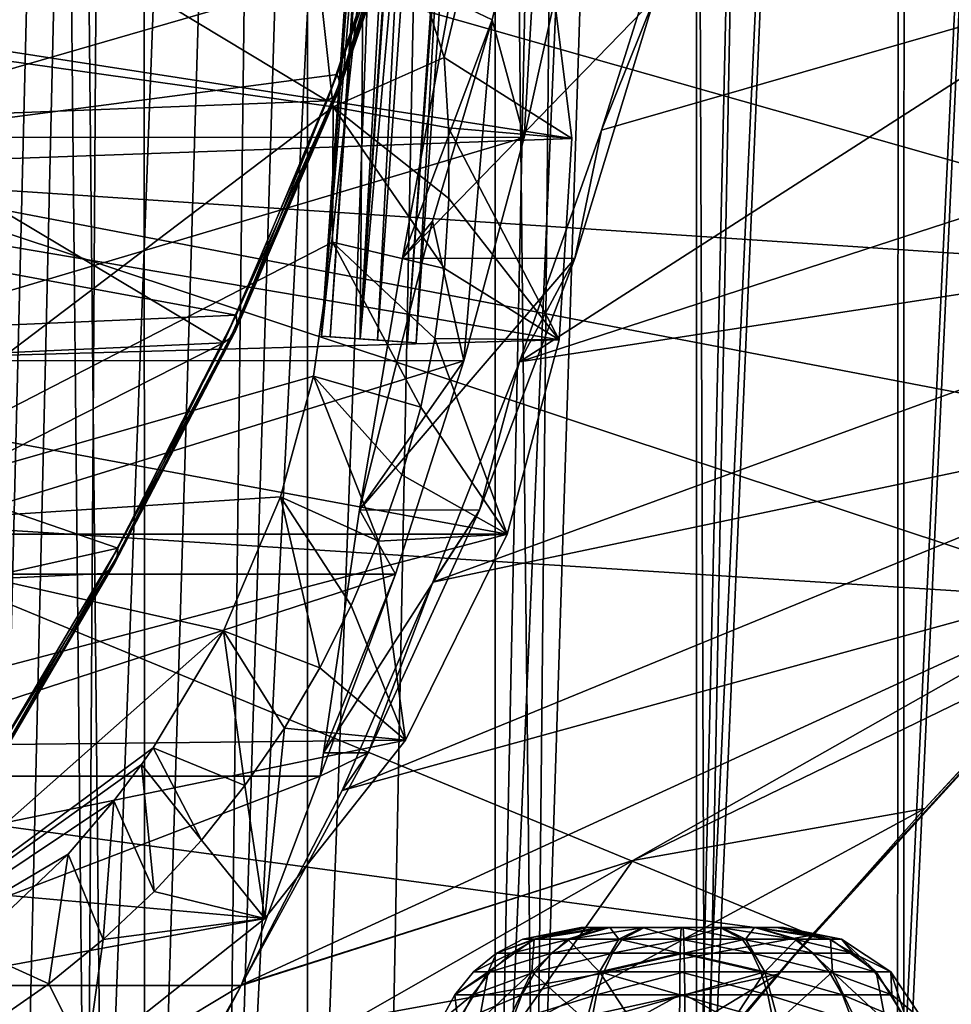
# Model space of a CAD drawing. Header units: metres. Extents: x 0 to 804, y -808 to 0.
# Tile 23 of 100: x 76 to 168, y -614 to -516. Entities that reach past the tile are written whole.
import ezdxf

# ---------------------------------------------------------------- set-up
doc = ezdxf.new("R2010")
doc.units = ezdxf.units.M

msp = doc.modelspace()

# ---------------------------------------------------------------- linework, layer by layer
at = {"layer": 'None'}
for points in [[(25.788338, -532.474854, 1606.41626), (125.884232, -447.147217, 1606.41626), (24.710924, -516.364075, 1606.41626)], [(121.486061, -472.458588, 1606.41626), (125.884232, -447.147217, 1606.41626), (25.788338, -532.474854, 1606.41626)], [(51.507248, -517.231934, 2035.084595), (100.008057, -465.213257, 2030.410889), (51.507244, -467.455536, 2038.852661)], [(106.629059, -524.997253, 2024.548584), (100.008057, -465.213257, 2030.410889), (51.507248, -517.231934, 2035.084595)], [(125.238052, -488.305969, 1988.701416), (100.008057, -465.213257, 2030.410889), (117.596588, -520.128296, 2004.704224)], [(100.008057, -465.213257, 2030.410889), (106.629059, -524.997253, 2024.548584), (117.596588, -520.128296, 2004.704224)], [(115.186028, -497.387543, 1606.41626), (121.486061, -472.458588, 1606.41626), (25.788338, -532.474854, 1606.41626)], [(125.238052, -488.305969, 1988.701416), (130.206207, -528.108276, 1983.314331), (30.924463, -512.762207, 1929.348755)], [(130.206207, -528.108276, 1983.314331), (125.238052, -488.305969, 1988.701416), (117.596588, -520.128296, 2004.704224)], [(40.952477, -494.253296, 664.009521), (220.700317, -524.21991, 664.00946), (230.309952, -504.927673, 664.00946)], [(220.700317, -524.21991, 664.00946), (40.952477, -494.253296, 664.009521), (209.648834, -542.204895, 664.00946)], [(40.952477, -494.253296, 664.009521), (58.50724, -532.190979, 664.009521), (209.648834, -542.204895, 664.00946)], [(122.343796, -516.420776, 240.622009), (127.360237, -495.725922, 233.281586), (118.190773, -514.385864, 264.226318)], [(122.343796, -516.420776, 240.622009), (125.511581, -528.016724, 211.255615), (127.360237, -495.725922, 233.281586)], [(125.511581, -528.016724, 211.255615), (130.584549, -505.080933, 203.133392), (127.360237, -495.725922, 233.281586)], [(25.788338, -532.474854, 1606.41626), (107.028839, -521.798706, 1606.41626), (115.186028, -497.387543, 1606.41626)], [(115.186028, -497.387543, 1606.41626), (107.028839, -521.798706, 1606.41626), (107.302994, -522.599854, 1590.908569)], [(115.186028, -497.387543, 1606.41626), (107.302994, -522.599854, 1590.908569), (115.669823, -498.054993, 1592.43811)], [(115.719284, -498.65567, 1578.446533), (115.669823, -498.054993, 1592.43811), (107.22332, -523.317139, 1575.383789)], [(115.669823, -498.054993, 1592.43811), (107.302994, -522.599854, 1590.908569), (107.22332, -523.317139, 1575.383789)], [(114.54528, -499.548035, 1550.5177), (106.03286, -524.41449, 1544.360474), (67.33989, -501.079376, 1510.937256)], [(114.54528, -499.548035, 1550.5177), (115.344254, -499.153412, 1564.46521), (106.03286, -524.41449, 1544.360474)], [(115.344254, -499.153412, 1564.46521), (106.799797, -523.922119, 1559.861206), (106.03286, -524.41449, 1544.360474)], [(115.344254, -499.153412, 1564.46521), (115.719284, -498.65567, 1578.446533), (106.799797, -523.922119, 1559.861206)], [(115.719284, -498.65567, 1578.446533), (107.22332, -523.317139, 1575.383789), (106.799797, -523.922119, 1559.861206)], [(67.33989, -501.079376, 1510.937256), (106.03286, -524.41449, 1544.360474), (58.799706, -526.221558, 1504.768188)], [(51.509338, -527.974304, 211.370941), (51.508129, -505.032776, 203.288223), (130.584549, -505.080933, 203.133392)], [(125.511581, -528.016724, 211.255615), (51.509338, -527.974304, 211.370941), (130.584549, -505.080933, 203.133392)], [(130.206207, -528.108276, 1983.314331), (32.394798, -531.624878, 1926.204834), (30.924463, -512.762207, 1929.348755)], [(183.094513, -512.893311, 464.406525), (224.047928, -517.977966, 628.134583), (125.039276, -550.17865, 317.980225)], [(125.039276, -550.17865, 317.980225), (133.131378, -527.310242, 300.678497), (183.094513, -512.893311, 464.406525)], [(133.131378, -527.310242, 300.678497), (136.888168, -515.445374, 292.486755), (183.094513, -512.893311, 464.406525)], [(130.499924, -539.955444, 259.036255), (113.483009, -539.945129, 259.039734), (138.329926, -514.338989, 264.244354)], [(113.483009, -539.945129, 259.039734), (118.190773, -514.385864, 264.226318), (138.329926, -514.338989, 264.244354)], [(113.483009, -539.945129, 259.039734), (122.343796, -516.420776, 240.622009), (118.190773, -514.385864, 264.226318)], [(130.499924, -539.955444, 259.036255), (138.329926, -514.338989, 264.244354), (133.131378, -527.310242, 300.678497)], [(138.329926, -514.338989, 264.244354), (136.888168, -515.445374, 292.486755), (133.131378, -527.310242, 300.678497)], [(116.442444, -536.294128, 249.426712), (122.343796, -516.420776, 240.622009), (113.483009, -539.945129, 259.039734)], [(116.442444, -536.294128, 249.426712), (119.53669, -550.069702, 221.008286), (122.343796, -516.420776, 240.622009)], [(119.53669, -550.069702, 221.008286), (125.511581, -528.016724, 211.255615), (122.343796, -516.420776, 240.622009)], [(51.507252, -566.755432, 2028.815063), (106.629059, -524.997253, 2024.548584), (51.507248, -517.231934, 2035.084595)], [(224.047928, -517.977966, 628.134583), (213.331421, -536.596313, 628.134583), (125.039276, -550.17865, 317.980225)], [(117.596588, -520.128296, 2004.704224), (106.629059, -524.997253, 2024.548584), (118.03511, -527.079285, 2003.659912)], [(130.206207, -528.108276, 1983.314331), (117.596588, -520.128296, 2004.704224), (118.03511, -527.079285, 2003.659912)], [(97.06543, -545.569824, 1606.41626), (107.028839, -521.798706, 1606.41626), (25.788338, -532.474854, 1606.41626)], [(107.028839, -521.798706, 1606.41626), (97.06543, -545.569824, 1606.41626), (97.148582, -546.415833, 1589.045166)], [(107.028839, -521.798706, 1606.41626), (97.148582, -546.415833, 1589.045166), (107.302994, -522.599854, 1590.908569)], [(107.22332, -523.317139, 1575.383789), (107.302994, -522.599854, 1590.908569), (96.959656, -547.160828, 1571.652954)], [(107.302994, -522.599854, 1590.908569), (97.148582, -546.415833, 1589.045166), (96.959656, -547.160828, 1571.652954)], [(106.03286, -524.41449, 1544.360474), (106.799797, -523.922119, 1559.861206), (95.792931, -548.285278, 1536.865723)], [(106.799797, -523.922119, 1559.861206), (96.507668, -547.784119, 1554.254761), (95.792931, -548.285278, 1536.865723)], [(106.799797, -523.922119, 1559.861206), (107.22332, -523.317139, 1575.383789), (96.507668, -547.784119, 1554.254761)], [(107.22332, -523.317139, 1575.383789), (96.959656, -547.160828, 1571.652954), (96.507668, -547.784119, 1554.254761)], [(106.03286, -524.41449, 1544.360474), (95.792931, -548.285278, 1536.865723), (58.799706, -526.221558, 1504.768188)], [(106.55864, -538.356506, 2023.012207), (106.629059, -524.997253, 2024.548584), (51.507252, -566.755432, 2028.815063)], [(106.629059, -524.997253, 2024.548584), (106.55864, -538.356506, 2023.012207), (117.622185, -540.967407, 2001.468018)], [(106.629059, -524.997253, 2024.548584), (118.070862, -534.032959, 2002.574707), (118.03511, -527.079285, 2003.659912)], [(118.070862, -534.032959, 2002.574707), (106.629059, -524.997253, 2024.548584), (117.622185, -540.967407, 2001.468018)], [(58.799706, -526.221558, 1504.768188), (95.792931, -548.285278, 1536.865723), (48.539696, -550.418457, 1497.272705)], [(118.03511, -527.079285, 2003.659912), (118.070862, -534.032959, 2002.574707), (128.958115, -547.993103, 1979.662231)], [(128.958115, -547.993103, 1979.662231), (130.206207, -528.108276, 1983.314331), (118.03511, -527.079285, 2003.659912)], [(130.499924, -539.955444, 259.036255), (133.131378, -527.310242, 300.678497), (125.039276, -550.17865, 317.980225)], [(130.206207, -528.108276, 1983.314331), (128.958115, -547.993103, 1979.662231), (32.394798, -531.624878, 1926.204834)], [(51.508865, -550.050964, 221.058624), (51.509338, -527.974304, 211.370941), (125.511581, -528.016724, 211.255615)], [(119.53669, -550.069702, 221.008286), (51.508865, -550.050964, 221.058624), (125.511581, -528.016724, 211.255615)], [(128.958115, -547.993103, 1979.662231), (34.282398, -550.633606, 1924.738159), (32.394798, -531.624878, 1926.204834)], [(27.300749, -548.561096, 1606.41626), (97.06543, -545.569824, 1606.41626), (25.788338, -532.474854, 1606.41626)], [(53.755638, -565.483093, 664.009766), (184.132217, -573.78418, 664.00946), (58.50724, -532.190979, 664.009521)], [(209.648834, -542.204895, 664.00946), (58.50724, -532.190979, 664.009521), (197.381683, -558.75415, 664.00946)], [(58.50724, -532.190979, 664.009521), (184.132217, -573.78418, 664.00946), (197.381683, -558.75415, 664.00946)], [(118.070862, -534.032959, 2002.574707), (117.622185, -540.967407, 2001.468018), (128.958115, -547.993103, 1979.662231)], [(119.53669, -550.069702, 221.008286), (116.442444, -536.294128, 249.426712), (109.238007, -564.780151, 252.864365)], [(109.238007, -564.780151, 252.864365), (116.442444, -536.294128, 249.426712), (113.483009, -539.945129, 259.039734)], [(125.039276, -550.17865, 317.980225), (213.331421, -536.596313, 628.134583), (116.467583, -571.914917, 336.470428)], [(213.331421, -536.596313, 628.134583), (200.993713, -554.182373, 628.134583), (116.467583, -571.914917, 336.470428)], [(104.700424, -551.586548, 2021.624756), (106.55864, -538.356506, 2023.012207), (51.507252, -566.755432, 2028.815063)], [(106.55864, -538.356506, 2023.012207), (104.700424, -551.586548, 2021.624756), (115.281876, -554.649292, 1999.217163)], [(117.622185, -540.967407, 2001.468018), (106.55864, -538.356506, 2023.012207), (116.692078, -547.850708, 2000.346069)], [(116.692078, -547.850708, 2000.346069), (106.55864, -538.356506, 2023.012207), (115.281876, -554.649292, 1999.217163)], [(109.238007, -564.780151, 252.864365), (113.483009, -539.945129, 259.039734), (130.499924, -539.955444, 259.036255)], [(121.084793, -564.810974, 252.855576), (109.238007, -564.780151, 252.864365), (130.499924, -539.955444, 259.036255)], [(121.084793, -564.810974, 252.855576), (130.499924, -539.955444, 259.036255), (125.039276, -550.17865, 317.980225)], [(128.958115, -547.993103, 1979.662231), (117.622185, -540.967407, 2001.468018), (116.692078, -547.850708, 2000.346069)], [(85.362923, -568.577454, 1606.41626), (97.06543, -545.569824, 1606.41626), (27.300749, -548.561096, 1606.41626)], [(97.06543, -545.569824, 1606.41626), (85.302338, -569.387146, 1586.88916), (97.148582, -546.415833, 1589.045166)], [(97.06543, -545.569824, 1606.41626), (85.362923, -568.577454, 1606.41626), (85.302338, -569.387146, 1586.88916)], [(96.507668, -547.784119, 1554.254761), (96.959656, -547.160828, 1571.652954), (84.620979, -570.639771, 1547.769165)], [(96.959656, -547.160828, 1571.652954), (85.052711, -570.079163, 1567.336548), (84.620979, -570.639771, 1547.769165)], [(96.959656, -547.160828, 1571.652954), (97.148582, -546.415833, 1589.045166), (85.052711, -570.079163, 1567.336548)], [(97.148582, -546.415833, 1589.045166), (85.302338, -569.387146, 1586.88916), (85.052711, -570.079163, 1567.336548)], [(128.958115, -547.993103, 1979.662231), (123.818626, -567.1698, 1975.521118), (34.282398, -550.633606, 1924.738159)], [(95.792931, -548.285278, 1536.865723), (96.507668, -547.784119, 1554.254761), (84.007355, -571.068604, 1528.197998)], [(96.507668, -547.784119, 1554.254761), (84.620979, -570.639771, 1547.769165), (84.007355, -571.068604, 1528.197998)], [(116.692078, -547.850708, 2000.346069), (115.281876, -554.649292, 1999.217163), (123.818626, -567.1698, 1975.521118)], [(128.958115, -547.993103, 1979.662231), (116.692078, -547.850708, 2000.346069), (123.818626, -567.1698, 1975.521118)], [(31.619961, -580.560791, 1606.41626), (85.362923, -568.577454, 1606.41626), (27.300749, -548.561096, 1606.41626)], [(95.792931, -548.285278, 1536.865723), (47.418861, -572.803589, 1497.489258), (48.539696, -550.418457, 1497.272705)], [(95.792931, -548.285278, 1536.865723), (84.007355, -571.068604, 1528.197998), (47.418861, -572.803589, 1497.489258)], [(51.507351, -571.117676, 232.319382), (51.508865, -550.050964, 221.058624), (119.53669, -550.069702, 221.008286)], [(112.777817, -571.118652, 232.308823), (51.507351, -571.117676, 232.319382), (119.53669, -550.069702, 221.008286)], [(112.777817, -571.118652, 232.308823), (119.53669, -550.069702, 221.008286), (109.238007, -564.780151, 252.864365)], [(123.818626, -567.1698, 1975.521118), (36.264404, -567.170105, 1924.971191), (34.282398, -550.633606, 1924.738159)], [(121.084793, -564.810974, 252.855576), (125.039276, -550.17865, 317.980225), (116.467583, -571.914917, 336.470428)], [(51.507252, -566.755432, 2028.815063), (101.430618, -563.49823, 2020.502075), (104.700424, -551.586548, 2021.624756)], [(104.700424, -551.586548, 2021.624756), (101.430618, -563.49823, 2020.502075), (111.125648, -567.867004, 1996.859375)], [(115.281876, -554.649292, 1999.217163), (104.700424, -551.586548, 2021.624756), (113.412857, -561.330627, 1998.072021)], [(104.700424, -551.586548, 2021.624756), (111.125648, -567.867004, 1996.859375), (113.412857, -561.330627, 1998.072021)], [(116.467583, -571.914917, 336.470428), (200.993713, -554.182373, 628.134583), (107.525017, -592.481323, 356.088593)], [(200.993713, -554.182373, 628.134583), (187.133133, -570.595032, 628.134583), (107.525017, -592.481323, 356.088593)], [(123.818626, -567.1698, 1975.521118), (115.281876, -554.649292, 1999.217163), (113.412857, -561.330627, 1998.072021)], [(113.412857, -561.330627, 1998.072021), (111.125648, -567.867004, 1996.859375), (123.818626, -567.1698, 1975.521118)], [(95.810989, -576.729065, 2019.431641), (101.430618, -563.49823, 2020.502075), (51.507252, -566.755432, 2028.815063)], [(101.430618, -563.49823, 2020.502075), (95.810989, -576.729065, 2019.431641), (105.321564, -580.391846, 1994.276489)], [(101.430618, -563.49823, 2020.502075), (108.427124, -574.22998, 1995.588623), (111.125648, -567.867004, 1996.859375)], [(108.427124, -574.22998, 1995.588623), (101.430618, -563.49823, 2020.502075), (105.321564, -580.391846, 1994.276489)], [(184.132217, -573.78418, 664.00946), (53.755638, -565.483093, 664.009766), (153.885971, -606.785217, 664.00946)], [(53.755638, -565.483093, 664.009766), (60.149559, -594.148743, 664.009888), (153.885971, -606.785217, 664.00946)], [(105.671844, -588.758789, 245.816315), (109.238007, -564.780151, 252.864365), (121.084793, -564.810974, 252.855576)], [(109.238007, -564.780151, 252.864365), (105.671844, -588.758789, 245.816315), (112.777817, -571.118652, 232.308823)], [(110.100418, -588.776672, 245.810654), (105.671844, -588.758789, 245.816315), (121.084793, -564.810974, 252.855576)], [(110.100418, -588.776672, 245.810654), (121.084793, -564.810974, 252.855576), (116.467583, -571.914917, 336.470428)], [(36.264404, -567.170105, 1924.971191), (123.818626, -567.1698, 1975.521118), (43.653149, -588.275452, 1929.172119)], [(43.653149, -588.275452, 1929.172119), (123.818626, -567.1698, 1975.521118), (113.776207, -587.525269, 1969.645752)], [(51.507259, -615.900452, 2020.060059), (95.810989, -576.729065, 2019.431641), (51.507252, -566.755432, 2028.815063)], [(111.125648, -567.867004, 1996.859375), (113.776207, -587.525269, 1969.645752), (123.818626, -567.1698, 1975.521118)], [(31.619961, -580.560791, 1606.41626), (72.183014, -590.818359, 1606.41626), (85.362923, -568.577454, 1606.41626)], [(85.362923, -568.577454, 1606.41626), (72.183014, -590.818359, 1606.41626), (85.302338, -569.387146, 1586.88916)], [(111.125648, -567.867004, 1996.859375), (108.427124, -574.22998, 1995.588623), (113.776207, -587.525269, 1969.645752)], [(85.052711, -570.079163, 1567.336548), (85.302338, -569.387146, 1586.88916), (71.99707, -592.222717, 1562.543091)], [(85.302338, -569.387146, 1586.88916), (72.183014, -590.818359, 1606.41626), (71.99707, -592.222717, 1562.543091)], [(84.620979, -570.639771, 1547.769165), (85.052711, -570.079163, 1567.336548), (71.750961, -592.716919, 1540.567505)], [(85.052711, -570.079163, 1567.336548), (71.99707, -592.222717, 1562.543091), (71.750961, -592.716919, 1540.567505)], [(84.007355, -571.068604, 1528.197998), (71.404091, -593.069641, 1518.575195), (47.418861, -572.803589, 1497.489258)], [(51.506577, -591.069336, 245.079956), (51.507351, -571.117676, 232.319382), (112.777817, -571.118652, 232.308823)], [(105.359879, -591.069275, 245.07991), (51.506577, -591.069336, 245.079956), (112.777817, -571.118652, 232.308823)], [(84.007355, -571.068604, 1528.197998), (84.620979, -570.639771, 1547.769165), (71.404091, -593.069641, 1518.575195)], [(84.620979, -570.639771, 1547.769165), (71.750961, -592.716919, 1540.567505), (71.404091, -593.069641, 1518.575195)], [(107.525017, -592.481323, 356.088593), (187.133133, -570.595032, 628.134583), (97.595505, -611.680237, 376.592346)], [(187.133133, -570.595032, 628.134583), (136.221786, -599.388184, 507.526215), (97.595505, -611.680237, 376.592346)], [(105.671844, -588.758789, 245.816315), (105.359879, -591.069275, 245.07991), (112.777817, -571.118652, 232.308823)], [(187.133133, -570.595032, 628.134583), (179.920029, -578.204956, 628.134583), (136.221786, -599.388184, 507.526215)], [(110.100418, -588.776672, 245.810654), (116.467583, -571.914917, 336.470428), (107.525017, -592.481323, 356.088593)], [(108.427124, -574.22998, 1995.588623), (105.321564, -580.391846, 1994.276489), (113.776207, -587.525269, 1969.645752)], [(153.885971, -606.785217, 662.00946), (150.545959, -610.616943, 628.134583), (184.132217, -573.78418, 662.00946)], [(150.545959, -610.616943, 628.134583), (165.055908, -594.250488, 628.134583), (184.132217, -573.78418, 662.00946)], [(153.885971, -606.785217, 662.00946), (184.132217, -573.78418, 662.00946), (153.885971, -606.785217, 664.00946)], [(184.132217, -573.78418, 662.00946), (184.132217, -573.78418, 664.00946), (153.885971, -606.785217, 664.00946)], [(184.132217, -573.78418, 662.00946), (165.055908, -594.250488, 628.134583), (179.920029, -578.204956, 628.134583)], [(51.507259, -615.900452, 2020.060059), (88.864853, -588.290222, 2018.705933), (95.810989, -576.729065, 2019.431641)], [(95.810989, -576.729065, 2019.431641), (88.864853, -588.290222, 2018.705933), (97.911751, -592.000427, 1991.605103)], [(105.321564, -580.391846, 1994.276489), (95.810989, -576.729065, 2019.431641), (101.814232, -586.324707, 1992.94165)], [(101.814232, -586.324707, 1992.94165), (95.810989, -576.729065, 2019.431641), (97.911751, -592.000427, 1991.605103)], [(179.920029, -578.204956, 628.134583), (165.055908, -594.250488, 628.134583), (136.221786, -599.388184, 507.526215)], [(113.776207, -587.525269, 1969.645752), (105.321564, -580.391846, 1994.276489), (101.814232, -586.324707, 1992.94165)], [(101.814232, -586.324707, 1992.94165), (97.911751, -592.000427, 1991.605103), (99.897362, -605.121521, 1962.589233)], [(113.776207, -587.525269, 1969.645752), (101.814232, -586.324707, 1992.94165), (99.897362, -605.121521, 1962.589233)], [(43.653149, -588.275452, 1929.172119), (113.776207, -587.525269, 1969.645752), (50.04557, -600.650269, 1933.35791)], [(113.776207, -587.525269, 1969.645752), (99.897362, -605.121521, 1962.589233), (50.04557, -600.650269, 1933.35791)], [(87.705849, -589.918945, 2018.624512), (88.864853, -588.290222, 2018.705933), (51.507259, -615.900452, 2020.060059)], [(88.864853, -588.290222, 2018.705933), (87.705849, -589.918945, 2018.624512), (93.622681, -597.390564, 1990.290039)], [(97.911751, -592.000427, 1991.605103), (88.864853, -588.290222, 2018.705933), (93.622681, -597.390564, 1990.290039)], [(97.562355, -611.736084, 238.044067), (105.359879, -591.069275, 245.07991), (110.100418, -588.776672, 245.810654)], [(97.562355, -611.736084, 238.044067), (110.100418, -588.776672, 245.810654), (107.525017, -592.481323, 356.088593)], [(105.359879, -591.069275, 245.07991), (105.671844, -588.758789, 245.816315), (110.100418, -588.776672, 245.810654)], [(84.974548, -593.504456, 2018.467041), (87.705849, -589.918945, 2018.624512), (51.507259, -615.900452, 2020.060059)], [(87.705849, -589.918945, 2018.624512), (84.974548, -593.504456, 2018.467041), (88.955307, -602.468689, 1989.020142)], [(93.622681, -597.390564, 1990.290039), (87.705849, -589.918945, 2018.624512), (88.955307, -602.468689, 1989.020142)], [(51.506577, -591.069336, 245.079956), (105.359879, -591.069275, 245.07991), (51.506599, -611.736084, 238.044067)], [(105.359879, -591.069275, 245.07991), (97.562355, -611.736084, 238.044067), (51.506599, -611.736084, 238.044067)], [(99.897362, -605.121521, 1962.589233), (97.911751, -592.000427, 1991.605103), (93.622681, -597.390564, 1990.290039)], [(97.562355, -611.736084, 238.044067), (107.525017, -592.481323, 356.088593), (97.595505, -611.680237, 376.592346)], [(51.507259, -615.900452, 2020.060059), (80.463745, -598.771606, 2018.296143), (84.974548, -593.504456, 2018.467041)], [(84.974548, -593.504456, 2018.467041), (80.463745, -598.771606, 2018.296143), (83.923882, -607.204895, 1987.820679)], [(88.955307, -602.468689, 1989.020142), (84.974548, -593.504456, 2018.467041), (83.923882, -607.204895, 1987.820679)], [(153.885971, -606.785217, 664.00946), (60.149559, -594.148743, 664.009888), (68.206169, -622.391846, 664.009766)], [(136.221786, -599.388184, 507.526215), (165.055908, -594.250488, 628.134583), (124.25956, -616.376648, 518.881958)], [(165.055908, -594.250488, 628.134583), (150.545959, -610.616943, 628.134583), (124.25956, -616.376648, 518.881958)], [(99.897362, -605.121521, 1962.589233), (93.622681, -597.390564, 1990.290039), (88.955307, -602.468689, 1989.020142)], [(70.728523, -608.036011, 2018.210938), (80.463745, -598.771606, 2018.296143), (51.507259, -615.900452, 2020.060059)], [(80.463745, -598.771606, 2018.296143), (70.728523, -608.036011, 2018.210938), (78.546272, -611.568665, 1986.717407)], [(83.923882, -607.204895, 1987.820679), (80.463745, -598.771606, 2018.296143), (78.546272, -611.568665, 1986.717407)], [(136.221786, -599.388184, 507.526215), (89.626328, -625.987976, 393.497437), (97.5625, -611.736206, 376.655518)], [(124.25956, -616.376648, 518.881958), (89.626328, -625.987976, 393.497437), (136.221786, -599.388184, 507.526215)], [(97.595505, -611.680237, 376.592346), (136.221786, -599.388184, 507.526215), (97.5625, -611.736206, 376.655518)], [(50.04557, -600.650269, 1933.35791), (99.897362, -605.121521, 1962.589233), (55.676441, -613.211548, 1938.234985)], [(83.923882, -607.204895, 1987.820679), (99.897362, -605.121521, 1962.589233), (88.955307, -602.468689, 1989.020142)], [(99.897362, -605.121521, 1962.589233), (82.285385, -619.070251, 1955.540771), (55.676441, -613.211548, 1938.234985)], [(82.285385, -619.070251, 1955.540771), (99.897362, -605.121521, 1962.589233), (83.923882, -607.204895, 1987.820679)], [(68.206169, -622.391846, 664.009766), (125.118866, -641.141968, 664.00946), (153.885971, -606.785217, 664.00946)], [(78.546272, -611.568665, 1986.717407), (82.285385, -619.070251, 1955.540771), (83.923882, -607.204895, 1987.820679)], [(125.118866, -641.141968, 662.00946), (153.885971, -606.785217, 662.00946), (125.118866, -641.141968, 664.00946)], [(153.885971, -606.785217, 662.00946), (153.885971, -606.785217, 664.00946), (125.118866, -641.141968, 664.00946)], [(153.885971, -606.785217, 662.00946), (125.118866, -641.141968, 662.00946), (150.545959, -610.616943, 628.134583)], [(78.546272, -611.568665, 1986.717407), (70.728523, -608.036011, 2018.210938), (72.847931, -615.532227, 1985.735352)], [(124.25956, -616.376648, 518.881958), (150.545959, -610.616943, 628.134583), (113.400154, -632.995972, 530.953369)], [(150.545959, -610.616943, 628.134583), (136.397461, -627.296936, 628.134583), (113.400154, -632.995972, 530.953369)], [(125.118866, -641.141968, 662.00946), (136.397461, -627.296936, 628.134583), (150.545959, -610.616943, 628.134583)], [(82.917885, -639.717224, 229.182846), (51.506599, -639.367065, 229.276062), (97.562355, -611.736084, 238.044067)], [(51.506599, -639.367065, 229.276062), (51.506599, -611.736084, 238.044067), (97.562355, -611.736084, 238.044067)], [(82.285385, -619.070251, 1955.540771), (78.546272, -611.568665, 1986.717407), (72.847931, -615.532227, 1985.735352)], [(97.562355, -611.736084, 238.044067), (97.5625, -611.736206, 376.655518), (82.917885, -639.717224, 229.182846)], [(97.5625, -611.736206, 376.655518), (89.626328, -625.987976, 393.497437), (82.917885, -639.717224, 229.182846)], [(97.5625, -611.736206, 376.655518), (97.562355, -611.736084, 238.044067), (97.595505, -611.680237, 376.592346)], [(55.676441, -613.211548, 1938.234985), (82.285385, -619.070251, 1955.540771), (56.43372, -615.059814, 1939.141113)]]:
    msp.add_3dface(points, dxfattribs=at)
at = {"layer": 'None012311'}
for points in [[(78.546486, -118.575203, 117.953323), (52.504356, -59.607479, 163.059708), (52.504345, -744.686096, 163.059708)], [(50.772308, -61.568432, 160.059708), (76.834984, -120.582596, 114.917824), (50.772308, -742.989197, 160.059708)], [(84.22982, -682.522278, 108.109589), (78.546486, -118.575203, 117.953323), (52.504345, -744.686096, 163.059708)], [(78.546486, -118.575203, 117.953323), (402.01651, -605.043579, 109.461983), (725.485901, -118.575211, 117.953323)], [(84.22982, -682.522278, 108.109589), (355.943726, -624.124634, 109.128922), (78.546486, -118.575203, 117.953323)], [(355.943726, -624.124634, 109.128922), (367.6427, -614.846802, 109.290871), (78.546486, -118.575203, 117.953323)], [(78.546486, -118.575203, 117.953323), (367.6427, -614.846802, 109.290871), (378.033203, -609.617432, 109.382149)], [(378.033203, -609.617432, 109.382149), (390.160004, -606.131226, 109.443001), (78.546486, -118.575203, 117.953323)], [(390.160004, -606.131226, 109.443001), (402.01651, -605.043579, 109.461983), (78.546486, -118.575203, 117.953323)], [(76.834984, -120.582596, 114.917824), (82.481255, -680.857727, 105.138191), (50.772308, -742.989197, 160.059708)], [(377.245544, -607.575745, 106.417328), (366.514679, -612.976318, 106.323059), (76.834984, -120.582596, 114.917824)], [(366.514679, -612.976318, 106.323059), (354.430603, -622.559387, 106.155792), (76.834984, -120.582596, 114.917824)], [(76.834984, -120.582596, 114.917824), (354.430603, -622.559387, 106.155792), (82.481255, -680.857727, 105.138191)], [(76.834984, -120.582596, 114.917824), (727.197449, -120.582596, 114.917824), (402.01651, -602.851624, 106.499786)], [(402.01651, -602.851624, 106.499786), (389.77063, -603.975037, 106.480179), (76.834984, -120.582596, 114.917824)], [(389.77063, -603.975037, 106.480179), (377.245544, -607.575745, 106.417328), (76.834984, -120.582596, 114.917824)]]:
    msp.add_3dface(points, dxfattribs=at)
at = {"layer": 'None012312'}
for points in [[(85.651848, -133.437515, 2129.406738), (72.002686, -108.50338, 2112.785645), (71.482285, -713.465515, 2112.023682)], [(87.85331, -135.757248, 2127.466553), (74.516472, -710.105225, 2111.226807), (74.513, -111.387764, 2111.221924)], [(85.651848, -133.437515, 2129.406738), (71.482285, -713.465515, 2112.023682), (82.025421, -698.932068, 2125.520996)], [(102.280708, -155.085602, 2143.837158), (85.651848, -133.437515, 2129.406738), (82.025421, -698.932068, 2125.520996)], [(88.046135, -691.900879, 2127.664307), (74.516472, -710.105225, 2111.226807), (87.85331, -135.757248, 2127.466553)], [(104.10688, -156.916733, 2141.571289), (88.046135, -691.900879, 2127.664307), (87.85331, -135.757248, 2127.466553)], [(102.280708, -155.085602, 2143.837158), (82.025421, -698.932068, 2125.520996), (95.76886, -682.554504, 2138.76123)], [(111.536957, -164.363174, 2150.021729), (102.280708, -155.085602, 2143.837158), (95.76886, -682.554504, 2138.76123)], [(104.085083, -673.795959, 2141.555664), (88.046135, -691.900879, 2127.664307), (104.10688, -156.916733, 2141.571289)], [(122.621124, -173.857254, 2152.86377), (104.085083, -673.795959, 2141.555664), (104.10688, -156.916733, 2141.571289)], [(111.536957, -164.363174, 2150.021729), (95.76886, -682.554504, 2138.76123), (121.220215, -172.415527, 2155.389404)], [(95.76886, -682.554504, 2138.76123), (111.601715, -666.464539, 2150.061035), (121.220215, -172.415527, 2155.389404)], [(121.220215, -172.415527, 2155.389404), (111.601715, -666.464539, 2150.061035), (126.5467, -653.800476, 2157.919189)], [(126.5467, -653.800476, 2157.919189), (131.319733, -179.260727, 2159.952393), (121.220215, -172.415527, 2155.389404)], [(122.620811, -656.609924, 2152.86377), (104.085083, -673.795959, 2141.555664), (122.621124, -173.857254, 2152.86377)], [(132.491928, -180.547226, 2157.323242), (122.620811, -656.609924, 2152.86377), (122.621124, -173.857254, 2152.86377)], [(141.615219, -184.790222, 2163.638184), (131.319733, -179.260727, 2159.952393), (126.5467, -653.800476, 2157.919189)], [(122.620811, -656.609924, 2152.86377), (132.491928, -180.547226, 2157.323242), (142.55423, -185.951401, 2160.925781)], [(143.372208, -642.614685, 2164.176758), (141.615219, -184.790222, 2163.638184), (126.5467, -653.800476, 2157.919189)], [(152.120087, -189.059952, 2166.484375), (141.615219, -184.790222, 2163.638184), (143.372208, -642.614685, 2164.176758)], [(142.532806, -642.578247, 2160.918945), (122.620811, -656.609924, 2152.86377), (142.55423, -185.951401, 2160.925781)], [(142.532806, -642.578247, 2160.918945), (142.55423, -185.951401, 2160.925781), (152.82312, -190.125153, 2163.708008)], [(162.59082, -192.029877, 2168.464111), (152.120087, -189.059952, 2166.484375), (143.372208, -642.614685, 2164.176758)], [(163.058655, -193.028183, 2165.643066), (142.532806, -642.578247, 2160.918945), (152.82312, -190.125153, 2163.708008)], [(162.59082, -192.029877, 2168.464111), (143.372208, -642.614685, 2164.176758), (162.383331, -634.318787, 2168.432861)], [(183.243256, -194.333832, 2170), (162.59082, -192.029877, 2168.464111), (162.383331, -634.318787, 2168.432861)], [(162.996735, -633.470398, 2165.633789), (142.532806, -642.578247, 2160.918945), (163.058655, -193.028183, 2165.643066)], [(183.243256, -195.279739, 2167.144043), (162.996735, -633.470398, 2165.633789), (163.058655, -193.028183, 2165.643066)], [(183.243256, -194.333832, 2170), (162.383331, -634.318787, 2168.432861), (172.663162, -631.933899, 2169.598633)], [(172.976517, -631.183716, 2166.757324), (162.996735, -633.470398, 2165.633789), (183.243256, -195.279739, 2167.144043)]]:
    msp.add_3dface(points, dxfattribs=at)
at = {"layer": 'None012318'}
for points in [[(105.473549, -547.63501, 1630.29541), (123.399063, -291.260956, 1630.29541), (108.483727, -507.747864, 1629.78064)], [(123.399063, -291.260956, 1630.29541), (105.473549, -547.63501, 1630.29541), (106.339676, -547.695618, 1635.219482)], [(124.26519, -291.321503, 1635.219482), (123.399063, -291.260956, 1630.29541), (106.339676, -547.695618, 1635.219482)], [(124.26519, -291.321503, 1635.219482), (106.339676, -547.695618, 1635.219482), (111.026695, -548.023315, 1636.929565)], [(109.294441, -547.902222, 1627.081421), (127.219955, -291.528107, 1627.081421), (131.906982, -291.855804, 1628.791626)], [(109.294441, -547.902222, 1627.081421), (123.886032, -331.392639, 1627.209473), (127.219955, -291.528107, 1627.081421)], [(128.952209, -291.649231, 1636.929565), (124.26519, -291.321503, 1635.219482), (111.026695, -548.023315, 1636.929565)], [(113.981468, -548.229919, 1628.791626), (109.294441, -547.902222, 1627.081421), (131.906982, -291.855804, 1628.791626)], [(128.952209, -291.649231, 1636.929565), (111.026695, -548.023315, 1636.929565), (114.847595, -548.290466, 1633.715576)], [(113.981468, -548.229919, 1628.791626), (131.906982, -291.855804, 1628.791626), (132.773102, -291.916382, 1633.715576)], [(114.847595, -548.290466, 1633.715576), (113.981468, -548.229919, 1628.791626), (132.773102, -291.916382, 1633.715576)], [(132.773102, -291.916382, 1633.715576), (128.952209, -291.649231, 1636.929565), (114.847595, -548.290466, 1633.715576)], [(109.294441, -547.902222, 1627.081421), (111.540443, -507.961578, 1627.209473), (123.886032, -331.392639, 1627.209473)], [(108.483727, -507.747864, 1629.78064), (108.695786, -509.179932, 1629.241089), (105.473549, -547.63501, 1630.29541)], [(109.604935, -509.831116, 1628.175293), (111.540443, -507.961578, 1627.209473), (109.294441, -547.902222, 1627.081421)], [(108.695786, -509.179932, 1629.241089), (109.604935, -509.831116, 1628.175293), (105.473549, -547.63501, 1630.29541)], [(105.473549, -547.63501, 1630.29541), (109.604935, -509.831116, 1628.175293), (109.294441, -547.902222, 1627.081421)], [(106.339676, -547.695618, 1635.219482), (105.473549, -547.63501, 1630.29541), (114.847595, -548.290466, 1633.715576)], [(114.847595, -548.290466, 1633.715576), (105.473549, -547.63501, 1630.29541), (113.981468, -548.229919, 1628.791626)], [(105.473549, -547.63501, 1630.29541), (109.294441, -547.902222, 1627.081421), (113.981468, -548.229919, 1628.791626)], [(111.026695, -548.023315, 1636.929565), (106.339676, -547.695618, 1635.219482), (114.847595, -548.290466, 1633.715576)]]:
    msp.add_3dface(points, dxfattribs=at)
at = {"layer": 'None012324'}
for points in [[(131.108566, -606.007385, 1842.479126), (125.368996, -607.149109, 1842.542969), (131.753922, -606.007385, 1845.903809)], [(125.368996, -607.149109, 1842.542969), (126.610596, -607.149231, 1848.498047), (131.753922, -606.007385, 1845.903809)], [(125.368996, -607.149109, 1842.542969), (131.108566, -606.007385, 1842.479126), (126.477905, -607.149231, 1836.561646)], [(131.108566, -606.007385, 1842.479126), (133.765076, -606.007385, 1835.57959), (126.477905, -607.149231, 1836.561646)], [(126.477905, -607.149231, 1836.561646), (133.765076, -606.007385, 1835.57959), (129.771225, -607.149231, 1831.44751)], [(131.753922, -606.007385, 1845.903809), (126.610596, -607.149231, 1848.498047), (132.897934, -606.007385, 1848.077271)], [(126.610596, -607.149231, 1848.498047), (130.016785, -607.149231, 1853.53772), (132.897934, -606.007385, 1848.077271)], [(133.765076, -606.007385, 1835.57959), (133.95871, -606.007385, 1835.375977), (129.771225, -607.149231, 1831.44751)], [(129.771225, -607.149231, 1831.44751), (133.95871, -606.007385, 1835.375977), (134.865479, -607.149231, 1827.953369)], [(132.897934, -606.007385, 1848.077271), (130.016785, -607.149231, 1853.53772), (133.917801, -606.007385, 1849.317871)], [(130.016785, -607.149231, 1853.53772), (137.383942, -606.007385, 1851.648682), (133.917801, -606.007385, 1849.317871)], [(135.187454, -607.149231, 1856.917725), (137.383942, -606.007385, 1851.648682), (130.016785, -607.149231, 1853.53772)], [(131.753922, -606.007385, 1845.903809), (148.450821, -606.007385, 1849.156372), (131.108566, -606.007385, 1842.479126)], [(148.450821, -606.007385, 1849.156372), (151.10733, -606.007385, 1842.256836), (131.108566, -606.007385, 1842.479126)], [(131.108566, -606.007385, 1842.479126), (151.10733, -606.007385, 1842.256836), (150.461975, -606.007385, 1838.832153)], [(131.108566, -606.007385, 1842.479126), (150.461975, -606.007385, 1838.832153), (133.765076, -606.007385, 1835.57959)], [(131.753922, -606.007385, 1845.903809), (132.897934, -606.007385, 1848.077271), (148.450821, -606.007385, 1849.156372)], [(132.897934, -606.007385, 1848.077271), (133.917801, -606.007385, 1849.317871), (148.450821, -606.007385, 1849.156372)], [(150.461975, -606.007385, 1838.832153), (148.298096, -606.007385, 1835.417969), (133.765076, -606.007385, 1835.57959)], [(133.765076, -606.007385, 1835.57959), (148.298096, -606.007385, 1835.417969), (133.95871, -606.007385, 1835.375977)], [(148.450821, -606.007385, 1849.156372), (133.917801, -606.007385, 1849.317871), (148.257187, -606.007385, 1849.359985)], [(133.917801, -606.007385, 1849.317871), (145.037338, -606.007385, 1851.563599), (148.257187, -606.007385, 1849.359985)], [(133.917801, -606.007385, 1849.317871), (137.383942, -606.007385, 1851.648682), (145.037338, -606.007385, 1851.563599)], [(133.95871, -606.007385, 1835.375977), (137.178558, -606.007385, 1833.172363), (134.865479, -607.149231, 1827.953369)], [(148.298096, -606.007385, 1835.417969), (137.178558, -606.007385, 1833.172363), (133.95871, -606.007385, 1835.375977)], [(134.865479, -607.149231, 1827.953369), (137.178558, -606.007385, 1833.172363), (140.932983, -607.149231, 1826.628662)], [(141.282913, -607.149231, 1858.1073), (141.219101, -606.007385, 1852.36731), (135.187454, -607.149231, 1856.917725)], [(141.219101, -606.007385, 1852.36731), (137.383942, -606.007385, 1851.648682), (135.187454, -607.149231, 1856.917725)], [(137.178558, -606.007385, 1833.172363), (140.996796, -606.007385, 1832.36853), (140.932983, -607.149231, 1826.628662)], [(148.298096, -606.007385, 1835.417969), (144.831955, -606.007385, 1833.08728), (137.178558, -606.007385, 1833.172363)], [(144.831955, -606.007385, 1833.08728), (140.996796, -606.007385, 1832.36853), (137.178558, -606.007385, 1833.172363)], [(137.383942, -606.007385, 1851.648682), (141.219101, -606.007385, 1852.36731), (145.037338, -606.007385, 1851.563599)], [(140.932983, -607.149231, 1826.628662), (140.996796, -606.007385, 1832.36853), (147.028442, -607.149231, 1827.818237)], [(140.996796, -606.007385, 1832.36853), (144.831955, -606.007385, 1833.08728), (147.028442, -607.149231, 1827.818237)], [(145.037338, -606.007385, 1851.563599), (141.219101, -606.007385, 1852.36731), (141.282913, -607.149231, 1858.1073)], [(147.350418, -607.149231, 1856.782593), (145.037338, -606.007385, 1851.563599), (141.282913, -607.149231, 1858.1073)], [(147.028442, -607.149231, 1827.818237), (144.831955, -606.007385, 1833.08728), (152.199112, -607.149231, 1831.198242)], [(144.831955, -606.007385, 1833.08728), (148.298096, -606.007385, 1835.417969), (152.199112, -607.149231, 1831.198242)], [(148.257187, -606.007385, 1849.359985), (145.037338, -606.007385, 1851.563599), (147.350418, -607.149231, 1856.782593)], [(152.444672, -607.149231, 1853.28833), (148.257187, -606.007385, 1849.359985), (147.350418, -607.149231, 1856.782593)], [(148.450821, -606.007385, 1849.156372), (148.257187, -606.007385, 1849.359985), (152.444672, -607.149231, 1853.28833)], [(152.199112, -607.149231, 1831.198242), (148.298096, -606.007385, 1835.417969), (155.605301, -607.149231, 1836.237915)], [(148.298096, -606.007385, 1835.417969), (150.461975, -606.007385, 1838.832153), (155.605301, -607.149231, 1836.237915)], [(151.10733, -606.007385, 1842.256836), (148.450821, -606.007385, 1849.156372), (155.737991, -607.149231, 1848.174194)], [(155.737991, -607.149231, 1848.174194), (148.450821, -606.007385, 1849.156372), (152.444672, -607.149231, 1853.28833)], [(155.605301, -607.149231, 1836.237915), (150.461975, -606.007385, 1838.832153), (156.846893, -607.149109, 1842.192993)], [(150.461975, -606.007385, 1838.832153), (151.10733, -606.007385, 1842.256836), (156.846893, -607.149109, 1842.192993)], [(156.846893, -607.149109, 1842.192993), (151.10733, -606.007385, 1842.256836), (155.737991, -607.149231, 1848.174194)], [(121.954796, -610.400818, 1834.766602), (122.7743, -608.536194, 1842.571777), (126.477905, -607.149231, 1836.561646)], [(126.266296, -610.400818, 1828.071289), (121.954796, -610.400818, 1834.766602), (126.477905, -607.149231, 1836.561646)], [(125.368996, -607.149109, 1842.542969), (122.7743, -608.536194, 1842.571777), (126.610596, -607.149231, 1848.498047)], [(122.7743, -608.536194, 1842.571777), (125.368996, -607.149109, 1842.542969), (126.477905, -607.149231, 1836.561646)], [(122.7743, -608.536194, 1842.571777), (124.221123, -608.53656, 1849.508423), (126.610596, -607.149231, 1848.498047)], [(126.610596, -607.149231, 1848.498047), (124.221123, -608.53656, 1849.508423), (130.016785, -607.149231, 1853.53772)], [(124.221123, -608.53656, 1849.508423), (128.188721, -608.53656, 1855.378784), (130.016785, -607.149231, 1853.53772)], [(126.266296, -610.400818, 1828.071289), (129.771225, -607.149231, 1831.44751), (132.935516, -610.400818, 1823.496948)], [(129.771225, -607.149231, 1831.44751), (126.266296, -610.400818, 1828.071289), (126.477905, -607.149231, 1836.561646)], [(130.016785, -607.149231, 1853.53772), (128.188721, -608.53656, 1855.378784), (135.187454, -607.149231, 1856.917725)], [(128.188721, -608.53656, 1855.378784), (134.211624, -608.53656, 1859.315918), (135.187454, -607.149231, 1856.917725)], [(132.935516, -610.400818, 1823.496948), (129.771225, -607.149231, 1831.44751), (134.865479, -607.149231, 1827.953369)], [(132.935516, -610.400818, 1823.496948), (134.865479, -607.149231, 1827.953369), (140.904144, -608.53656, 1824.034546)], [(135.187454, -607.149231, 1856.917725), (134.211624, -608.53656, 1859.315918), (141.282913, -607.149231, 1858.1073)], [(134.211624, -608.53656, 1859.315918), (141.311752, -608.53656, 1860.701416), (141.282913, -607.149231, 1858.1073)], [(140.904144, -608.53656, 1824.034546), (134.865479, -607.149231, 1827.953369), (140.932983, -607.149231, 1826.628662)], [(140.904144, -608.53656, 1824.034546), (140.932983, -607.149231, 1826.628662), (148.004272, -608.53656, 1825.420044)], [(148.004272, -608.53656, 1825.420044), (140.932983, -607.149231, 1826.628662), (147.028442, -607.149231, 1827.818237)], [(141.282913, -607.149231, 1858.1073), (141.311752, -608.53656, 1860.701416), (147.350418, -607.149231, 1856.782593)], [(141.311752, -608.53656, 1860.701416), (149.28038, -610.400818, 1861.239014), (147.350418, -607.149231, 1856.782593)], [(154.027176, -608.53656, 1829.357178), (148.004272, -608.53656, 1825.420044), (147.028442, -607.149231, 1827.818237)], [(152.199112, -607.149231, 1831.198242), (154.027176, -608.53656, 1829.357178), (147.028442, -607.149231, 1827.818237)], [(147.350418, -607.149231, 1856.782593), (149.28038, -610.400818, 1861.239014), (152.444672, -607.149231, 1853.28833)], [(149.28038, -610.400818, 1861.239014), (155.9496, -610.400818, 1856.664673), (152.444672, -607.149231, 1853.28833)], [(155.605301, -607.149231, 1836.237915), (157.994781, -608.53656, 1835.227539), (152.199112, -607.149231, 1831.198242)], [(157.994781, -608.53656, 1835.227539), (154.027176, -608.53656, 1829.357178), (152.199112, -607.149231, 1831.198242)], [(152.444672, -607.149231, 1853.28833), (155.9496, -610.400818, 1856.664673), (155.737991, -607.149231, 1848.174194)], [(155.605301, -607.149231, 1836.237915), (156.846893, -607.149109, 1842.192993), (157.994781, -608.53656, 1835.227539)], [(155.737991, -607.149231, 1848.174194), (160.261093, -610.400818, 1849.96936), (156.846893, -607.149109, 1842.192993)], [(155.9496, -610.400818, 1856.664673), (160.261093, -610.400818, 1849.96936), (155.737991, -607.149231, 1848.174194)], [(160.261093, -610.400818, 1849.96936), (161.713272, -610.400818, 1842.138916), (156.846893, -607.149109, 1842.192993)], [(156.846893, -607.149109, 1842.192993), (161.713272, -610.400818, 1842.138916), (157.994781, -608.53656, 1835.227539)], [(122.7743, -608.536194, 1842.571777), (120.502617, -610.400818, 1842.597046), (124.221123, -608.53656, 1849.508423)], [(120.502617, -610.400818, 1842.597046), (122.7743, -608.536194, 1842.571777), (121.954796, -610.400818, 1834.766602)], [(120.502617, -610.400818, 1842.597046), (122.12851, -610.400818, 1850.393188), (124.221123, -608.53656, 1849.508423)], [(124.221123, -608.53656, 1849.508423), (122.12851, -610.400818, 1850.393188), (128.188721, -608.53656, 1855.378784)], [(122.12851, -610.400818, 1850.393188), (126.587784, -610.400818, 1856.990967), (128.188721, -608.53656, 1855.378784)], [(128.188721, -608.53656, 1855.378784), (126.587784, -610.400818, 1856.990967), (134.211624, -608.53656, 1859.315918)], [(126.587784, -610.400818, 1856.990967), (133.35704, -610.400818, 1861.416016), (134.211624, -608.53656, 1859.315918)], [(140.878891, -610.400818, 1821.762695), (132.935516, -610.400818, 1823.496948), (140.904144, -608.53656, 1824.034546)], [(134.211624, -608.53656, 1859.315918), (133.35704, -610.400818, 1861.416016), (141.311752, -608.53656, 1860.701416)], [(133.35704, -610.400818, 1861.416016), (141.337006, -610.400818, 1862.973267), (141.311752, -608.53656, 1860.701416)], [(140.878891, -610.400818, 1821.762695), (140.904144, -608.53656, 1824.034546), (148.858856, -610.400818, 1823.319946)], [(140.904144, -608.53656, 1824.034546), (148.004272, -608.53656, 1825.420044), (148.858856, -610.400818, 1823.319946)], [(141.311752, -608.53656, 1860.701416), (141.337006, -610.400818, 1862.973267), (149.28038, -610.400818, 1861.239014)], [(148.858856, -610.400818, 1823.319946), (148.004272, -608.53656, 1825.420044), (155.628113, -610.400818, 1827.744873)], [(148.004272, -608.53656, 1825.420044), (154.027176, -608.53656, 1829.357178), (155.628113, -610.400818, 1827.744873)], [(155.628113, -610.400818, 1827.744873), (154.027176, -608.53656, 1829.357178), (160.087387, -610.400818, 1834.342651)], [(154.027176, -608.53656, 1829.357178), (157.994781, -608.53656, 1835.227539), (160.087387, -610.400818, 1834.342651)], [(157.994781, -608.53656, 1835.227539), (161.713272, -610.400818, 1842.138916), (160.087387, -610.400818, 1834.342651)], [(120.502617, -610.400818, 1842.597046), (118.638115, -612.672607, 1842.617798), (122.12851, -610.400818, 1850.393188)], [(118.638115, -612.672607, 1842.617798), (120.411491, -612.672852, 1851.119263), (122.12851, -610.400818, 1850.393188)], [(118.638115, -612.672607, 1842.617798), (121.954796, -610.400818, 1834.766602), (118.932556, -615.267151, 1833.567139)], [(118.638115, -612.672607, 1842.617798), (120.502617, -610.400818, 1842.597046), (121.954796, -610.400818, 1834.766602)], [(118.932556, -615.267151, 1833.567139), (121.954796, -610.400818, 1834.766602), (121.040474, -615.267151, 1829.446655)], [(122.12851, -610.400818, 1850.393188), (120.411491, -612.672852, 1851.119263), (126.587784, -610.400818, 1856.990967)], [(120.411491, -612.672852, 1851.119263), (125.274178, -612.672852, 1858.313965), (126.587784, -610.400818, 1856.990967)], [(121.954796, -610.400818, 1834.766602), (126.266296, -610.400818, 1828.071289), (121.040474, -615.267151, 1829.446655)], [(121.040474, -615.267151, 1829.446655), (126.266296, -610.400818, 1828.071289), (123.924377, -615.267151, 1825.81543)], [(123.924377, -615.267151, 1825.81543), (126.266296, -610.400818, 1828.071289), (131.64595, -615.267151, 1820.519165)], [(126.587784, -610.400818, 1856.990967), (125.274178, -612.672852, 1858.313965), (133.35704, -610.400818, 1861.416016)], [(125.274178, -612.672852, 1858.313965), (132.655838, -612.672852, 1863.139282), (133.35704, -610.400818, 1861.416016)], [(131.64595, -615.267151, 1820.519165), (126.266296, -610.400818, 1828.071289), (132.935516, -610.400818, 1823.496948)], [(132.935516, -610.400818, 1823.496948), (136.149323, -615.267151, 1819.055664), (131.64595, -615.267151, 1820.519165)], [(133.35704, -610.400818, 1861.416016), (132.655838, -612.672852, 1863.139282), (141.337006, -610.400818, 1862.973267)], [(132.655838, -612.672852, 1863.139282), (141.357727, -612.672852, 1864.837402), (141.337006, -610.400818, 1862.973267)], [(140.878891, -610.400818, 1821.762695), (140.85817, -612.672852, 1819.89856), (132.935516, -610.400818, 1823.496948)], [(140.85817, -612.672852, 1819.89856), (136.149323, -615.267151, 1819.055664), (132.935516, -610.400818, 1823.496948)], [(149.560059, -612.672852, 1821.59668), (140.85817, -612.672852, 1819.89856), (140.878891, -610.400818, 1821.762695)], [(148.858856, -610.400818, 1823.319946), (149.560059, -612.672852, 1821.59668), (140.878891, -610.400818, 1821.762695)], [(141.337006, -610.400818, 1862.973267), (141.357727, -612.672852, 1864.837402), (149.28038, -610.400818, 1861.239014)], [(149.28038, -610.400818, 1861.239014), (141.357727, -612.672852, 1864.837402), (146.066574, -615.267151, 1865.680298)], [(146.066574, -615.267151, 1865.680298), (150.569946, -615.267151, 1864.216797), (149.28038, -610.400818, 1861.239014)], [(155.628113, -610.400818, 1827.744873), (156.941711, -612.672852, 1826.421997), (148.858856, -610.400818, 1823.319946)], [(156.941711, -612.672852, 1826.421997), (149.560059, -612.672852, 1821.59668), (148.858856, -610.400818, 1823.319946)], [(150.569946, -615.267151, 1864.216797), (155.9496, -610.400818, 1856.664673), (149.28038, -610.400818, 1861.239014)], [(158.291519, -615.267151, 1858.920532), (155.9496, -610.400818, 1856.664673), (150.569946, -615.267151, 1864.216797)], [(160.087387, -610.400818, 1834.342651), (161.804413, -612.672852, 1833.616699), (155.628113, -610.400818, 1827.744873)], [(161.804413, -612.672852, 1833.616699), (156.941711, -612.672852, 1826.421997), (155.628113, -610.400818, 1827.744873)], [(158.291519, -615.267151, 1858.920532), (161.175415, -615.267151, 1855.289307), (155.9496, -610.400818, 1856.664673)], [(161.175415, -615.267151, 1855.289307), (160.261093, -610.400818, 1849.96936), (155.9496, -610.400818, 1856.664673)], [(161.713272, -610.400818, 1842.138916), (161.804413, -612.672852, 1833.616699), (160.087387, -610.400818, 1834.342651)], [(163.28334, -615.267151, 1851.168823), (161.713272, -610.400818, 1842.138916), (160.261093, -610.400818, 1849.96936)], [(161.175415, -615.267151, 1855.289307), (163.28334, -615.267151, 1851.168823), (160.261093, -610.400818, 1849.96936)], [(164.964798, -615.267517, 1842.102783), (161.713272, -610.400818, 1842.138916), (163.28334, -615.267151, 1851.168823)], [(161.713272, -610.400818, 1842.138916), (164.964798, -615.267517, 1842.102783), (161.804413, -612.672852, 1833.616699)], [(118.638115, -612.672607, 1842.617798), (117.251091, -615.267517, 1842.633179), (120.411491, -612.672852, 1851.119263)], [(117.251091, -615.267517, 1842.633179), (118.638115, -612.672607, 1842.617798), (118.932556, -615.267151, 1833.567139)], [(117.251091, -615.267517, 1842.633179), (119.133675, -615.267151, 1851.659546), (120.411491, -612.672852, 1851.119263)], [(120.411491, -612.672852, 1851.119263), (119.133675, -615.267151, 1851.659546), (125.274178, -612.672852, 1858.313965)], [(119.133675, -615.267151, 1851.659546), (124.296593, -615.267151, 1859.298462), (125.274178, -612.672852, 1858.313965)], [(125.274178, -612.672852, 1858.313965), (124.296593, -615.267151, 1859.298462), (132.655838, -612.672852, 1863.139282)], [(124.296593, -615.267151, 1859.298462), (132.133987, -615.267151, 1864.421753), (132.655838, -612.672852, 1863.139282)], [(132.655838, -612.672852, 1863.139282), (132.133987, -615.267151, 1864.421753), (141.357727, -612.672852, 1864.837402)], [(132.133987, -615.267151, 1864.421753), (141.373154, -615.267151, 1866.224731), (141.357727, -612.672852, 1864.837402)], [(140.85817, -612.672852, 1819.89856), (140.842743, -615.267151, 1818.51123), (136.149323, -615.267151, 1819.055664)], [(150.081909, -615.267151, 1820.314209), (140.842743, -615.267151, 1818.51123), (140.85817, -612.672852, 1819.89856)], [(149.560059, -612.672852, 1821.59668), (150.081909, -615.267151, 1820.314209), (140.85817, -612.672852, 1819.89856)], [(141.357727, -612.672852, 1864.837402), (141.373154, -615.267151, 1866.224731), (146.066574, -615.267151, 1865.680298)], [(156.941711, -612.672852, 1826.421997), (157.919312, -615.267151, 1825.4375), (149.560059, -612.672852, 1821.59668)], [(157.919312, -615.267151, 1825.4375), (150.081909, -615.267151, 1820.314209), (149.560059, -612.672852, 1821.59668)], [(161.804413, -612.672852, 1833.616699), (163.082214, -615.267151, 1833.076416), (156.941711, -612.672852, 1826.421997)], [(163.082214, -615.267151, 1833.076416), (157.919312, -615.267151, 1825.4375), (156.941711, -612.672852, 1826.421997)], [(164.964798, -615.267517, 1842.102783), (163.082214, -615.267151, 1833.076416), (161.804413, -612.672852, 1833.616699)]]:
    msp.add_3dface(points, dxfattribs=at)

doc.saveas('drawing.dxf')
